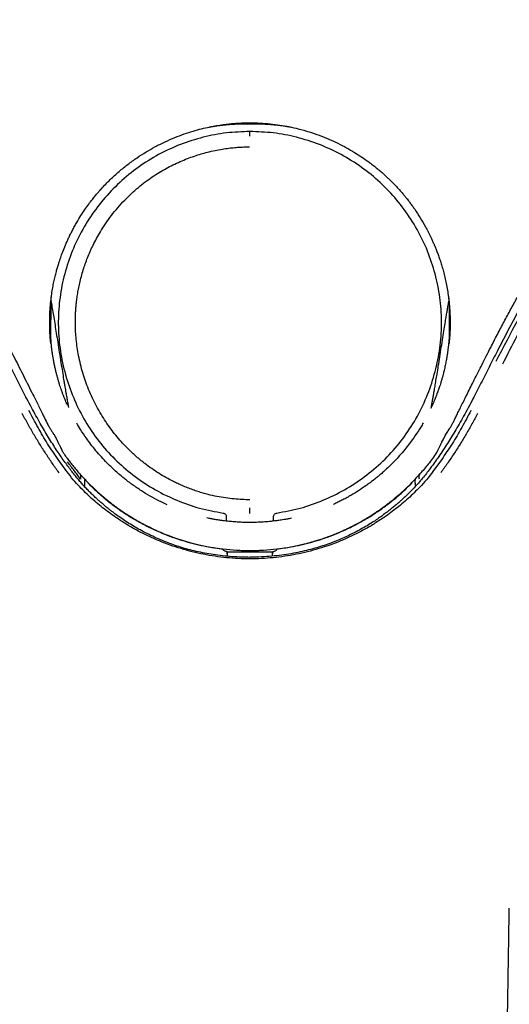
# Model space of a CAD drawing. Header units: millimetres. Extents: x 8 to 955, y 12 to 2039.
# Tile 79 of 116: x 465 to 492, y 1766 to 1820. Entities that reach past the tile are written whole.
import ezdxf

# ---------------------------------------------------------------- set-up
doc = ezdxf.new("R2010")
doc.units = ezdxf.units.MM

msp = doc.modelspace()

# ---------------------------------------------------------------- linework, layer by layer
at = {"color": 7, "linetype": 'Continuous', "lineweight": 30}
for p, q in [((491.27, 1802.453), (491.266, 1802.449)), ((466.921, 1802.301), (466.918, 1802.331)), ((467.72, 1795.384), (467.328, 1795.931)), ((488.39, 1795.931), (487.998, 1795.384)), ((468.516, 1795.144), (468.547, 1795.086)), ((468.544, 1795.103), (468.547, 1795.086)), ((487.17, 1795.086), (487.201, 1795.144)), ((487.17, 1795.086), (487.173, 1795.104)), ((468.773, 1794.622), (468.773, 1794.442)), ((486.945, 1794.444), (486.945, 1794.622)), ((476.56, 1792.781), (476.56, 1792.538)), ((476.574, 1792.536), (476.574, 1792.803)), ((479.143, 1792.804), (479.143, 1792.536)), ((479.157, 1792.538), (479.157, 1792.782)), ((476.619, 1790.855), (477.859, 1790.856)), ((476.636, 1790.612), (476.619, 1790.855)), ((476.619, 1790.855), (476.619, 1790.614)), ((476.619, 1790.855), (476.619, 1790.855)), ((477.859, 1790.856), (479.098, 1790.855)), ((479.098, 1790.855), (479.081, 1790.61)), ((479.099, 1790.855), (479.098, 1790.855)), ((479.099, 1790.612), (479.099, 1790.855)), ((492.1, 1771.256), (492.099, 1771.256))]:
    msp.add_line(p, q, dxfattribs=at)
at = {"color": 7, "linetype": 'Continuous', "lineweight": 30, "flags": 128}
msp.add_lwpolyline([(468.959, 1794.66), (468.964, 1794.645), (468.97, 1794.629), (468.972, 1794.625), (468.972, 1794.624), (468.972, 1794.623), (468.973, 1794.623), (468.973, 1794.623)], dxfattribs=at)
at = {"color": 7, "linetype": 'Continuous', "lineweight": 30}
for points, knots in [([(491.268, 1802.449), (491.297, 1802.505), (491.448, 1802.798), (491.722, 1803.318), (492.085, 1803.997), (492.439, 1804.645), (492.782, 1805.264), (493.115, 1805.854), (493.437, 1806.415), (493.751, 1806.954), (494.058, 1807.472), (494.356, 1807.967), (494.639, 1808.432), (494.908, 1808.866), (495.161, 1809.271), (495.388, 1809.629), (495.59, 1809.945), (495.772, 1810.227), (495.951, 1810.5), (496.13, 1810.772), (496.311, 1811.045), (496.494, 1811.318), (496.787, 1811.753), (497.195, 1812.351), (497.837, 1813.27), (498.611, 1814.352), (499.522, 1815.587), (500.455, 1816.813), (501.404, 1818.026), (502.277, 1819.111), (503.067, 1820.071), (503.771, 1820.911), (504.483, 1821.743), (505.2, 1822.567), (505.91, 1823.37), (506.605, 1824.142), (507.277, 1824.879), (507.93, 1825.587), (508.426, 1826.117), (508.775, 1826.488), (508.988, 1826.713), (509.218, 1826.956), (509.467, 1827.218), (509.735, 1827.499), (510.022, 1827.798), (510.34, 1828.128), (510.69, 1828.49), (511.073, 1828.885), (511.479, 1829.302), (511.909, 1829.742), (512.361, 1830.205), (512.838, 1830.691), (513.337, 1831.2), (513.859, 1831.732), (514.404, 1832.29), (514.965, 1832.871), (515.541, 1833.475), (516.129, 1834.104), (516.73, 1834.764), (517.129, 1835.219), (517.331, 1835.45)], [0, 0, 0, 0, 0.004501, 0.023511, 0.041771, 0.059286, 0.076062, 0.092101, 0.107406, 0.12198, 0.136464, 0.150146, 0.163027, 0.175108, 0.186387, 0.196865, 0.205207, 0.212991, 0.220661, 0.228364, 0.2361, 0.243868, 0.251668, 0.273282, 0.295133, 0.331098, 0.367415, 0.403731, 0.440026, 0.476283, 0.50209, 0.527882, 0.553669, 0.579461, 0.605047, 0.629387, 0.65291, 0.675621, 0.697521, 0.704373, 0.711639, 0.719543, 0.728088, 0.737273, 0.747099, 0.757569, 0.769831, 0.782875, 0.796703, 0.811317, 0.826722, 0.84292, 0.859917, 0.877721, 0.896347, 0.915796, 0.935691, 0.956365, 0.977806, 1, 1, 1, 1]), ([(503.689, 1820.1), (503.553, 1819.94), (503.274, 1819.611), (502.848, 1819.102), (502.403, 1818.565), (501.941, 1817.999), (501.462, 1817.404), (500.966, 1816.78), (500.47, 1816.145), (499.975, 1815.499), (499.481, 1814.846), (498.977, 1814.165), (498.462, 1813.457), (497.939, 1812.722), (497.407, 1811.957), (496.868, 1811.164), (496.324, 1810.34), (495.774, 1809.487), (495.22, 1808.604), (494.663, 1807.69), (494.114, 1806.766), (493.574, 1805.831), (493.042, 1804.888), (492.511, 1803.918), (491.979, 1802.923), (491.63, 1802.247), (491.454, 1801.906)], [0, 0, 0, 0, 0.0286623, 0.0588319, 0.0905115, 0.123704, 0.1584123, 0.1946392, 0.2323872, 0.2683276, 0.305549, 0.3440518, 0.3838359, 0.4248999, 0.4672415, 0.510858, 0.5557584, 0.6019388, 0.6493879, 0.6980942, 0.7480463, 0.7962751, 0.8455925, 0.8959904, 0.9474616, 1, 1, 1, 1]), ([(499.758, 1814.838), (498.718, 1813.4), (496.638, 1810.524), (493.823, 1806.007), (492.183, 1802.873), (491.362, 1801.304)], [0, 0, 0, 0, 0.333254, 0.666269, 1, 1, 1, 1]), ([(466.918, 1802.331), (466.908, 1802.444), (466.886, 1802.684), (466.867, 1803.066), (466.861, 1803.394), (466.864, 1803.656), (466.869, 1803.84), (466.877, 1804.03), (466.889, 1804.226), (466.906, 1804.429), (466.932, 1804.693), (466.972, 1805.009), (467.029, 1805.362), (467.092, 1805.685), (467.158, 1805.978), (467.225, 1806.242), (467.291, 1806.478), (467.353, 1806.684), (467.428, 1806.914), (467.524, 1807.191), (467.656, 1807.537), (467.787, 1807.844), (467.906, 1808.105), (468.003, 1808.307), (468.11, 1808.518), (468.227, 1808.736), (468.381, 1809.009), (468.571, 1809.321), (468.791, 1809.655), (469.001, 1809.95), (469.191, 1810.201), (469.359, 1810.41), (469.499, 1810.577), (469.591, 1810.682), (469.637, 1810.734), (469.649, 1810.748), (469.661, 1810.761), (469.672, 1810.774), (469.683, 1810.786), (469.695, 1810.799), (469.857, 1810.978), (470.175, 1811.308), (470.665, 1811.756), (471.16, 1812.157), (471.653, 1812.513), (472.143, 1812.827), (472.654, 1813.119), (473.183, 1813.386), (473.725, 1813.623), (474.243, 1813.818), (474.734, 1813.977), (475.194, 1814.103), (475.623, 1814.201), (476.017, 1814.277), (476.376, 1814.332), (476.699, 1814.371), (476.973, 1814.397), (477.199, 1814.413), (477.382, 1814.423), (477.539, 1814.428), (477.669, 1814.431), (477.773, 1814.432), (477.833, 1814.433), (477.858, 1814.433)], [0, 0, 0, 0, 0.018563, 0.039364, 0.062392, 0.072047, 0.082045, 0.092387, 0.103073, 0.114104, 0.125481, 0.14647, 0.165906, 0.1838, 0.200156, 0.214977, 0.228261, 0.240005, 0.250196, 0.267675, 0.287807, 0.310594, 0.322259, 0.334516, 0.347366, 0.360809, 0.374848, 0.398671, 0.420451, 0.440188, 0.457879, 0.471751, 0.484033, 0.493522, 0.49451, 0.495482, 0.496439, 0.497379, 0.498304, 0.499213, 0.500107, 0.53784, 0.574017, 0.60867, 0.641823, 0.673494, 0.703693, 0.738003, 0.770219, 0.80035, 0.828402, 0.854381, 0.878288, 0.900126, 0.919893, 0.937589, 0.953209, 0.964636, 0.974616, 0.983146, 0.990222, 0.99584, 1, 1, 1, 1]), ([(475.596, 1814.192), (475.602, 1814.194), (475.642, 1814.201), (475.709, 1814.214), (475.794, 1814.229), (475.867, 1814.242), (475.948, 1814.255), (476.04, 1814.269), (476.124, 1814.281), (476.206, 1814.292), (476.284, 1814.301), (476.358, 1814.31), (476.431, 1814.318), (476.497, 1814.325), (476.549, 1814.33), (476.59, 1814.334), (476.628, 1814.337), (476.681, 1814.342), (476.763, 1814.348), (476.878, 1814.356), (477.033, 1814.365), (477.22, 1814.374), (477.439, 1814.379), (477.656, 1814.381), (477.799, 1814.379), (477.859, 1814.378)], [0, 0, 0, 0, 0.0117697, 0.0783968, 0.1405161, 0.1978051, 0.2491883, 0.2962138, 0.3430884, 0.3906604, 0.4389657, 0.4859439, 0.5278711, 0.5561801, 0.5820347, 0.594131, 0.6069686, 0.6246859, 0.6478024, 0.6871883, 0.7364549, 0.7956447, 0.8647766, 0.9438645, 1, 1, 1, 1]), ([(477.858, 1814.436), (477.859, 1814.425), (477.859, 1814.409), (477.86, 1814.383), (477.859, 1814.382), (477.859, 1814.381)], [0, 0, 0, 0, 0.572464, 0.856767, 1, 1, 1, 1]), ([(477.858, 1814.433), (478.047, 1814.43), (478.42, 1814.424), (478.97, 1814.379), (479.503, 1814.311), (480.017, 1814.219), (480.551, 1814.097), (481.101, 1813.943), (481.661, 1813.752), (482.19, 1813.54), (482.689, 1813.311), (483.156, 1813.068), (483.594, 1812.814), (484.001, 1812.553), (484.294, 1812.347), (484.484, 1812.205), (484.588, 1812.126), (484.724, 1812.021), (484.887, 1811.888), (485.069, 1811.734), (485.24, 1811.583), (485.399, 1811.436), (485.573, 1811.269), (485.756, 1811.085), (485.944, 1810.887), (486.108, 1810.705), (486.252, 1810.538), (486.376, 1810.387), (486.481, 1810.256), (486.553, 1810.164), (486.61, 1810.089), (486.661, 1810.022), (486.723, 1809.938), (486.785, 1809.852), (486.847, 1809.766), (486.995, 1809.553), (487.22, 1809.208), (487.515, 1808.7), (487.712, 1808.315), (487.83, 1808.064), (487.871, 1807.974), (487.912, 1807.884), (487.95, 1807.796), (488.002, 1807.675), (488.069, 1807.513), (488.152, 1807.301), (488.237, 1807.068), (488.323, 1806.815), (488.408, 1806.543), (488.491, 1806.249), (488.57, 1805.933), (488.644, 1805.595), (488.71, 1805.234), (488.766, 1804.86), (488.811, 1804.453), (488.842, 1804.033), (488.856, 1803.61), (488.855, 1803.23), (488.842, 1802.892), (488.824, 1802.597), (488.807, 1802.415), (488.799, 1802.331)], [0, 0, 0, 0, 0.030823, 0.060804, 0.08997, 0.11834, 0.145927, 0.179327, 0.211538, 0.242569, 0.27243, 0.301124, 0.328656, 0.355028, 0.380244, 0.387098, 0.393861, 0.401582, 0.415205, 0.428223, 0.440635, 0.45244, 0.463638, 0.480007, 0.494871, 0.508227, 0.520054, 0.530955, 0.540121, 0.547556, 0.550004, 0.555559, 0.561321, 0.56708, 0.572838, 0.578593, 0.609391, 0.640146, 0.674552, 0.679956, 0.68536, 0.690763, 0.696166, 0.701021, 0.712239, 0.724669, 0.738312, 0.752681, 0.768184, 0.784795, 0.802508, 0.821328, 0.841261, 0.862439, 0.882882, 0.908129, 0.931089, 0.951764, 0.97015, 0.986233, 1, 1, 1, 1]), ([(477.859, 1814.379), (477.928, 1814.379), (478.057, 1814.381), (478.239, 1814.38), (478.396, 1814.376), (478.53, 1814.372), (478.64, 1814.367), (478.726, 1814.363), (478.788, 1814.359), (478.83, 1814.357), (478.86, 1814.355), (478.892, 1814.353), (478.935, 1814.35), (478.987, 1814.346), (479.047, 1814.341), (479.136, 1814.333), (479.254, 1814.322), (479.399, 1814.306), (479.544, 1814.288), (479.68, 1814.269), (479.788, 1814.252), (479.879, 1814.237), (479.964, 1814.222), (480.031, 1814.21), (480.069, 1814.202), (480.084, 1814.2)], [0, 0, 0, 0, 0.065995, 0.12434, 0.17504, 0.218093, 0.253494, 0.281242, 0.301337, 0.3138, 0.32203, 0.332086, 0.351169, 0.375337, 0.404772, 0.439158, 0.513364, 0.585476, 0.655477, 0.72274, 0.786945, 0.848803, 0.908468, 0.965945, 1, 1, 1, 1]), ([(500.03, 1814.648), (499.679, 1814.169), (498.977, 1813.211), (497.959, 1811.751), (496.97, 1810.274), (496.011, 1808.779), (495.087, 1807.276), (494.198, 1805.766), (493.344, 1804.248), (492.517, 1802.714), (491.991, 1801.679), (491.727, 1801.161)], [0, 0, 0, 0, 0.112153, 0.22418, 0.336121, 0.448014, 0.559896, 0.669804, 0.779769, 0.889824, 1, 1, 1, 1]), ([(477.859, 1813.953), (477.429, 1813.938), (476.567, 1813.908), (475.286, 1813.659), (474.033, 1813.262), (472.833, 1812.707), (471.713, 1812.004), (470.689, 1811.169), (469.778, 1810.211), (468.994, 1809.147), (468.347, 1807.994), (467.852, 1806.769), (467.513, 1805.491), (467.334, 1804.183), (467.325, 1802.864), (467.482, 1801.553), (467.799, 1800.27), (468.269, 1799.034), (468.886, 1797.866), (469.644, 1796.785), (470.538, 1795.813), (471.547, 1794.961), (472.655, 1794.237), (473.843, 1793.657), (475.09, 1793.215), (475.956, 1793.058), (476.389, 1792.979)], [0, 0, 0, 0, 0.04077, 0.081861, 0.123507, 0.165371, 0.207077, 0.248801, 0.290577, 0.332329, 0.374033, 0.415784, 0.457592, 0.499272, 0.54087, 0.582574, 0.624354, 0.666147, 0.707889, 0.749551, 0.791209, 0.832945, 0.874742, 0.916546, 0.958305, 1, 1, 1, 1]), ([(477.859, 1813.699), (477.858, 1813.734), (477.858, 1813.806), (477.858, 1813.882), (477.858, 1813.932), (477.858, 1813.938), (477.859, 1813.942)], [0, 0, 0, 0, 0.2475101, 0.5000163, 0.7525141, 1, 1, 1, 1]), ([(479.329, 1792.98), (479.761, 1793.058), (480.627, 1793.215), (481.875, 1793.657), (483.062, 1794.238), (484.17, 1794.961), (485.18, 1795.813), (486.073, 1796.785), (486.831, 1797.866), (487.448, 1799.034), (487.918, 1800.27), (488.235, 1801.554), (488.393, 1802.864), (488.384, 1804.184), (488.204, 1805.492), (487.865, 1806.769), (487.37, 1807.995), (486.723, 1809.147), (485.939, 1810.212), (485.027, 1811.169), (484.003, 1812.005), (482.883, 1812.707), (481.684, 1813.263), (480.431, 1813.659), (479.15, 1813.908), (478.288, 1813.938), (477.859, 1813.953)], [0, 0, 0, 0, 0.041692, 0.083451, 0.125255, 0.167053, 0.20879, 0.250448, 0.29211, 0.333853, 0.375647, 0.417428, 0.459133, 0.500732, 0.542413, 0.584225, 0.625984, 0.667692, 0.709442, 0.751223, 0.792952, 0.834656, 0.876527, 0.918167, 0.959233, 1, 1, 1, 1]), ([(477.859, 1793.712), (477.716, 1793.714), (477.425, 1793.718), (476.98, 1793.75), (476.519, 1793.806), (476.043, 1793.887), (475.63, 1793.981), (475.282, 1794.076), (475.001, 1794.162), (474.715, 1794.258), (474.427, 1794.367), (474.151, 1794.482), (473.893, 1794.598), (473.594, 1794.743), (473.244, 1794.93), (472.848, 1795.166), (472.463, 1795.421), (472.16, 1795.644), (471.931, 1795.825), (471.771, 1795.957), (471.612, 1796.094), (471.454, 1796.238), (471.299, 1796.384), (471.154, 1796.526), (470.959, 1796.726), (470.715, 1796.993), (470.424, 1797.342), (470.142, 1797.713), (469.872, 1798.107), (469.616, 1798.522), (469.375, 1798.959), (469.151, 1799.418), (468.956, 1799.879), (468.788, 1800.34), (468.646, 1800.796), (468.524, 1801.268), (468.429, 1801.733), (468.357, 1802.191), (468.31, 1802.619), (468.29, 1802.916), (468.283, 1803.076), (468.282, 1803.116), (468.28, 1803.155), (468.279, 1803.196), (468.278, 1803.238), (468.277, 1803.283), (468.276, 1803.322), (468.275, 1803.398), (468.274, 1803.521), (468.275, 1803.704), (468.281, 1803.914), (468.293, 1804.149), (468.314, 1804.41), (468.345, 1804.689), (468.388, 1804.986), (468.444, 1805.299), (468.515, 1805.632), (468.603, 1805.987), (468.704, 1806.337), (468.818, 1806.682), (468.942, 1807.017), (469.086, 1807.362), (469.25, 1807.716), (469.437, 1808.078), (469.662, 1808.472), (469.932, 1808.893), (470.25, 1809.335), (470.601, 1809.77), (470.971, 1810.177), (471.351, 1810.549), (471.728, 1810.881), (472.109, 1811.184), (472.491, 1811.457), (472.872, 1811.702), (473.25, 1811.922), (473.636, 1812.123), (474.027, 1812.304), (474.42, 1812.466), (474.801, 1812.603), (475.166, 1812.719), (475.544, 1812.823), (475.931, 1812.913), (476.322, 1812.987), (476.684, 1813.039), (477.016, 1813.074), (477.316, 1813.095), (477.583, 1813.106), (477.75, 1813.107), (477.828, 1813.108)], [0, 0, 0, 0, 0.014051, 0.028726, 0.044017, 0.059923, 0.07645, 0.085999, 0.095745, 0.105687, 0.115981, 0.126497, 0.135465, 0.144292, 0.159737, 0.175184, 0.190632, 0.206081, 0.213017, 0.219953, 0.226948, 0.234206, 0.241458, 0.248375, 0.254622, 0.269494, 0.284727, 0.300309, 0.316234, 0.332502, 0.349117, 0.366091, 0.383429, 0.398973, 0.414784, 0.430864, 0.447217, 0.46183, 0.476652, 0.489869, 0.491176, 0.492484, 0.493794, 0.495106, 0.496446, 0.498021, 0.499489, 0.500368, 0.505529, 0.511566, 0.518468, 0.526224, 0.534828, 0.544279, 0.553968, 0.564416, 0.575635, 0.587636, 0.600416, 0.611651, 0.623413, 0.635701, 0.648519, 0.661893, 0.675942, 0.693269, 0.711247, 0.729696, 0.748446, 0.765588, 0.782143, 0.798138, 0.813593, 0.828523, 0.842933, 0.856822, 0.871489, 0.885498, 0.898821, 0.911425, 0.923323, 0.937511, 0.950615, 0.962647, 0.97361, 0.9835, 0.992304, 1, 1, 1, 1]), ([(466.938, 1804.647), (466.937, 1804.626), (466.933, 1804.56), (466.928, 1804.451), (466.924, 1804.32), (466.921, 1804.193), (466.919, 1804.071), (466.92, 1803.991), (466.92, 1803.951)], [0, 0, 0, 0, 0.091587, 0.283743, 0.472398, 0.654573, 0.830962, 1, 1, 1, 1]), ([(466.928, 1804.57), (466.928, 1804.57), (466.928, 1804.57), (466.928, 1804.572), (466.928, 1804.576), (466.928, 1804.583), (466.929, 1804.592), (466.93, 1804.603), (466.931, 1804.614), (466.931, 1804.623), (466.932, 1804.631), (466.933, 1804.639), (466.934, 1804.649), (466.935, 1804.662), (466.936, 1804.675), (466.937, 1804.688), (466.938, 1804.699), (466.939, 1804.709), (466.94, 1804.717), (466.941, 1804.727), (466.942, 1804.74), (466.944, 1804.756), (466.946, 1804.773), (466.947, 1804.788), (466.949, 1804.801), (466.95, 1804.813), (466.952, 1804.824), (466.953, 1804.836), (466.955, 1804.849), (466.957, 1804.864), (466.959, 1804.887), (466.962, 1804.905), (466.964, 1804.918), (466.964, 1804.923), (466.965, 1804.925)], [0, 0, 0, 0, 0.017727, 0.057335, 0.099225, 0.148347, 0.205517, 0.257732, 0.302022, 0.327386, 0.351342, 0.375844, 0.402816, 0.436505, 0.475271, 0.508722, 0.533315, 0.55536, 0.576632, 0.598836, 0.627166, 0.661801, 0.696853, 0.729188, 0.756728, 0.779087, 0.801229, 0.828249, 0.852653, 0.877231, 0.901453, 0.930227, 0.966358, 1, 1, 1, 1]), ([(466.932, 1804.627), (466.94, 1804.584), (466.971, 1804.416), (467.021, 1804.126), (467.087, 1803.729), (467.155, 1803.31), (467.229, 1802.848), (467.308, 1802.348), (467.393, 1801.807), (467.478, 1801.269), (467.557, 1800.776), (467.618, 1800.399), (467.664, 1800.122), (467.696, 1799.931), (467.726, 1799.758), (467.76, 1799.566), (467.798, 1799.348), (467.842, 1799.101), (467.876, 1798.912), (467.895, 1798.804), (467.9, 1798.779)], [0, 0, 0, 0, 0.022328, 0.086152, 0.149176, 0.225643, 0.30107, 0.386176, 0.48173, 0.577913, 0.662102, 0.734298, 0.771226, 0.80399, 0.83259, 0.86019, 0.902436, 0.944681, 0.986925, 1, 1, 1, 1]), ([(487.823, 1798.79), (487.828, 1798.821), (487.846, 1798.919), (487.874, 1799.084), (487.909, 1799.285), (487.943, 1799.481), (487.982, 1799.703), (488.026, 1799.963), (488.079, 1800.279), (488.14, 1800.651), (488.209, 1801.081), (488.287, 1801.574), (488.369, 1802.095), (488.45, 1802.608), (488.525, 1803.078), (488.588, 1803.467), (488.639, 1803.782), (488.682, 1804.037), (488.724, 1804.284), (488.758, 1804.479), (488.78, 1804.598), (488.786, 1804.63)], [0, 0, 0, 0, 0.016082, 0.050526, 0.084969, 0.119411, 0.151173, 0.199096, 0.253249, 0.313635, 0.389819, 0.474052, 0.566851, 0.656936, 0.737307, 0.807962, 0.856661, 0.899363, 0.938881, 0.983578, 1, 1, 1, 1]), ([(488.753, 1804.924), (488.754, 1804.919), (488.755, 1804.91), (488.757, 1804.895), (488.759, 1804.875), (488.762, 1804.856), (488.764, 1804.839), (488.766, 1804.823), (488.767, 1804.809), (488.769, 1804.799), (488.77, 1804.788), (488.771, 1804.777), (488.773, 1804.763), (488.774, 1804.749), (488.776, 1804.735), (488.777, 1804.724), (488.777, 1804.717), (488.778, 1804.711), (488.779, 1804.705), (488.779, 1804.7), (488.78, 1804.694), (488.78, 1804.687), (488.781, 1804.678), (488.782, 1804.668), (488.783, 1804.655), (488.784, 1804.643), (488.785, 1804.631), (488.786, 1804.622), (488.787, 1804.613), (488.787, 1804.604), (488.788, 1804.595), (488.789, 1804.587), (488.789, 1804.579), (488.789, 1804.574), (488.79, 1804.571), (488.79, 1804.57), (488.79, 1804.57), (488.79, 1804.57)], [0, 0, 0, 0, 0.038569, 0.077153, 0.105862, 0.132197, 0.161425, 0.197103, 0.224994, 0.249143, 0.270136, 0.293478, 0.321372, 0.354724, 0.385341, 0.408906, 0.425698, 0.438796, 0.451896, 0.464999, 0.478104, 0.494058, 0.515688, 0.542991, 0.573653, 0.614692, 0.648323, 0.676851, 0.703339, 0.737383, 0.776981, 0.824301, 0.871689, 0.914353, 0.950791, 0.982094, 1, 1, 1, 1]), ([(488.787, 1804.608), (488.788, 1804.594), (488.793, 1804.502), (488.796, 1804.35), (488.799, 1804.17), (488.798, 1804.043), (488.797, 1803.976), (488.797, 1803.951)], [0, 0, 0, 0, 0.063085, 0.419247, 0.694238, 0.887869, 1, 1, 1, 1]), ([(466.92, 1803.951), (466.919, 1803.811), (466.916, 1803.531), (466.916, 1803.247), (466.916, 1803.105)], [0, 0, 0, 0, 0.499814, 1, 1, 1, 1]), ([(488.797, 1803.951), (488.798, 1803.811), (488.801, 1803.531), (488.801, 1803.247), (488.801, 1803.105)], [0, 0, 0, 0, 0.499814, 1, 1, 1, 1]), ([(466.916, 1803.105), (466.916, 1803.024), (466.916, 1802.897), (466.917, 1802.719), (466.917, 1802.606), (466.917, 1802.536), (466.917, 1802.515), (466.918, 1802.469), (466.918, 1802.417), (466.919, 1802.358), (466.919, 1802.343), (466.919, 1802.339), (466.919, 1802.331), (466.92, 1802.323), (466.92, 1802.316)], [0, 0, 0, 0, 0.3200671, 0.5070145, 0.7025388, 0.7558066, 0.7713176, 0.779416, 0.9297411, 0.9653185, 0.9752995, 0.9783412, 0.9800843, 1, 1, 1, 1]), ([(488.801, 1803.105), (488.801, 1802.978), (488.801, 1802.781), (488.8, 1802.536), (488.799, 1802.403), (488.797, 1802.327), (488.797, 1802.301)], [0, 0, 0, 0, 0.500059, 0.775158, 0.922247, 1, 1, 1, 1]), ([(464.447, 1802.452), (464.591, 1802.169), (464.905, 1801.557), (465.382, 1800.611), (465.786, 1799.802), (466.073, 1799.226), (466.193, 1798.983), (466.242, 1798.885)], [0, 0, 0, 0, 0.238067, 0.516562, 0.795588, 0.91763, 1, 1, 1, 1]), ([(467.839, 1798.912), (467.838, 1798.915), (467.824, 1798.944), (467.797, 1799.007), (467.753, 1799.109), (467.702, 1799.23), (467.647, 1799.369), (467.589, 1799.52), (467.531, 1799.675), (467.477, 1799.829), (467.43, 1799.972), (467.384, 1800.116), (467.337, 1800.271), (467.289, 1800.442), (467.241, 1800.62), (467.195, 1800.808), (467.15, 1801.005), (467.106, 1801.214), (467.067, 1801.425), (467.033, 1801.628), (467.008, 1801.792), (466.99, 1801.923), (466.977, 1802.025), (466.965, 1802.125), (466.954, 1802.223), (466.945, 1802.316), (466.936, 1802.407), (466.927, 1802.501), (466.921, 1802.577), (466.917, 1802.624), (466.917, 1802.634)], [0, 0, 0, 0, 0.002962, 0.029949, 0.059921, 0.096411, 0.138704, 0.183344, 0.230898, 0.276407, 0.317558, 0.353346, 0.396698, 0.442672, 0.489375, 0.536509, 0.587485, 0.641997, 0.697725, 0.749534, 0.797339, 0.82343, 0.849078, 0.874282, 0.898697, 0.922038, 0.944292, 0.966027, 0.992714, 1, 1, 1, 1]), ([(488.8, 1802.629), (488.8, 1802.624), (488.798, 1802.594), (488.792, 1802.528), (488.783, 1802.423), (488.771, 1802.304), (488.759, 1802.188), (488.748, 1802.089), (488.738, 1802.012), (488.73, 1801.945), (488.721, 1801.877), (488.71, 1801.795), (488.696, 1801.7), (488.679, 1801.593), (488.66, 1801.478), (488.638, 1801.357), (488.614, 1801.23), (488.587, 1801.097), (488.557, 1800.96), (488.527, 1800.828), (488.499, 1800.711), (488.476, 1800.62), (488.458, 1800.554), (488.444, 1800.499), (488.427, 1800.438), (488.405, 1800.36), (488.379, 1800.269), (488.351, 1800.174), (488.317, 1800.063), (488.279, 1799.946), (488.239, 1799.827), (488.204, 1799.726), (488.17, 1799.63), (488.129, 1799.521), (488.082, 1799.398), (488.027, 1799.26), (487.967, 1799.116), (487.907, 1798.975), (487.849, 1798.847), (487.812, 1798.765), (487.793, 1798.724), (487.792, 1798.722)], [0, 0, 0, 0, 0.003173, 0.021135, 0.046488, 0.076295, 0.105032, 0.12813, 0.145959, 0.159384, 0.175383, 0.194931, 0.217997, 0.244201, 0.272031, 0.301298, 0.331982, 0.36406, 0.39751, 0.43119, 0.459863, 0.482934, 0.497172, 0.508678, 0.523468, 0.542955, 0.567088, 0.592211, 0.615496, 0.652471, 0.683985, 0.710737, 0.735869, 0.765898, 0.800284, 0.837532, 0.881501, 0.923098, 0.96065, 0.998305, 1, 1, 1, 1]), ([(488.867, 1797.687), (488.894, 1797.732), (488.952, 1797.829), (489.034, 1797.985), (489.125, 1798.171), (489.227, 1798.388), (489.353, 1798.639), (489.49, 1798.918), (489.643, 1799.225), (489.809, 1799.561), (489.99, 1799.924), (490.185, 1800.313), (490.392, 1800.726), (490.611, 1801.161), (490.842, 1801.616), (491.063, 1802.049), (491.207, 1802.33), (491.27, 1802.452)], [0, 0, 0, 0, 0.02969, 0.063836, 0.098601, 0.146106, 0.198415, 0.256232, 0.32079, 0.391094, 0.467113, 0.548774, 0.635949, 0.726759, 0.822473, 0.922785, 1, 1, 1, 1]), ([(465.615, 1799.25), (465.466, 1799.54), (465.165, 1800.124), (464.719, 1801.012), (464.416, 1801.607), (464.264, 1801.906)], [0, 0, 0, 0, 0.329218, 0.662591, 1, 1, 1, 1]), ([(488.797, 1802.301), (488.797, 1802.306), (488.798, 1802.316), (488.799, 1802.326), (488.8, 1802.331)], [0, 0, 0, 0, 0.500029, 1, 1, 1, 1]), ([(491.454, 1801.906), (491.301, 1801.607), (490.998, 1801.012), (490.553, 1800.124), (490.252, 1799.54), (490.102, 1799.25)], [0, 0, 0, 0, 0.337409, 0.670782, 1, 1, 1, 1]), ([(477.86, 1790.545), (477.708, 1790.547), (477.376, 1790.55), (476.871, 1790.579), (476.352, 1790.626), (475.852, 1790.692), (475.373, 1790.773), (474.914, 1790.869), (474.476, 1790.978), (474.059, 1791.099), (473.662, 1791.231), (473.255, 1791.381), (472.84, 1791.552), (472.42, 1791.746), (472.026, 1791.945), (471.654, 1792.149), (471.304, 1792.357), (470.975, 1792.567), (470.668, 1792.778), (470.423, 1792.957), (470.243, 1793.095), (470.125, 1793.188), (470.032, 1793.263), (469.962, 1793.32), (469.903, 1793.369), (469.843, 1793.42), (469.765, 1793.487), (469.665, 1793.573), (469.543, 1793.682), (469.402, 1793.812), (469.242, 1793.963), (469.064, 1794.138), (468.888, 1794.317), (468.72, 1794.497), (468.561, 1794.675), (468.397, 1794.869), (468.225, 1795.08), (468.045, 1795.312), (467.856, 1795.565), (467.657, 1795.841), (467.452, 1796.135), (467.241, 1796.449), (467.024, 1796.783), (466.801, 1797.139), (466.573, 1797.516), (466.341, 1797.915), (466.104, 1798.337), (465.86, 1798.784), (465.698, 1799.092), (465.615, 1799.25)], [0, 0, 0, 0, 0.027821, 0.060664, 0.092504, 0.123332, 0.153151, 0.181972, 0.20981, 0.236684, 0.262632, 0.28769, 0.317764, 0.346496, 0.374212, 0.400976, 0.42678, 0.451621, 0.475494, 0.498362, 0.509922, 0.519542, 0.527227, 0.532983, 0.537126, 0.542039, 0.54821, 0.557003, 0.567519, 0.579772, 0.593881, 0.609934, 0.627774, 0.642185, 0.657494, 0.6738, 0.691249, 0.710053, 0.730113, 0.751819, 0.774513, 0.798168, 0.823335, 0.849595, 0.877013, 0.905668, 0.935649, 0.967056, 1, 1, 1, 1]), ([(490.102, 1799.25), (490.017, 1799.088), (489.85, 1798.771), (489.6, 1798.311), (489.355, 1797.877), (489.115, 1797.466), (488.88, 1797.079), (488.649, 1796.712), (488.415, 1796.355), (488.179, 1796.008), (487.941, 1795.674), (487.715, 1795.367), (487.502, 1795.091), (487.284, 1794.824), (487.059, 1794.564), (486.825, 1794.312), (486.601, 1794.086), (486.394, 1793.886), (486.218, 1793.722), (486.072, 1793.591), (485.952, 1793.486), (485.845, 1793.395), (485.748, 1793.315), (485.641, 1793.227), (485.51, 1793.123), (485.343, 1792.994), (485.146, 1792.848), (484.917, 1792.686), (484.657, 1792.512), (484.365, 1792.328), (484.041, 1792.137), (483.68, 1791.941), (483.318, 1791.76), (482.959, 1791.595), (482.609, 1791.447), (482.235, 1791.304), (481.838, 1791.166), (481.415, 1791.037), (480.967, 1790.919), (480.492, 1790.813), (479.992, 1790.721), (479.467, 1790.646), (478.918, 1790.59), (478.38, 1790.555), (478.024, 1790.549), (477.86, 1790.546)], [0, 0, 0, 0, 0.033791, 0.066013, 0.096785, 0.126214, 0.154394, 0.181406, 0.207317, 0.234617, 0.260709, 0.285063, 0.307234, 0.327673, 0.351681, 0.373847, 0.394424, 0.412986, 0.429433, 0.440896, 0.451091, 0.460125, 0.468057, 0.475502, 0.486827, 0.500383, 0.516188, 0.534208, 0.554415, 0.576375, 0.600406, 0.626498, 0.654641, 0.677321, 0.70117, 0.726186, 0.752368, 0.779733, 0.808329, 0.838169, 0.869262, 0.901614, 0.935224, 0.970081, 1, 1, 1, 1]), ([(467.328, 1795.931), (467.132, 1796.213), (466.741, 1796.78), (466.216, 1797.683), (465.887, 1798.301), (465.722, 1798.611)], [0, 0, 0, 0, 0.3318026, 0.664599, 1, 1, 1, 1]), ([(466.243, 1798.883), (466.27, 1798.829), (466.344, 1798.679), (466.456, 1798.456), (466.597, 1798.163), (466.724, 1797.899), (466.863, 1797.664), (466.948, 1797.531), (467.012, 1797.432), (467.055, 1797.364), (467.087, 1797.313), (467.101, 1797.291)], [0, 0, 0, 0, 0.099881, 0.275824, 0.412398, 0.636487, 0.759568, 0.864846, 0.899314, 0.956526, 1, 1, 1, 1]), ([(489.996, 1798.611), (489.83, 1798.301), (489.501, 1797.683), (488.977, 1796.78), (488.585, 1796.213), (488.39, 1795.931)], [0, 0, 0, 0, 0.335401, 0.668197, 1, 1, 1, 1]), ([(467.375, 1795.195), (467.252, 1795.366), (467.007, 1795.709), (466.654, 1796.237), (466.311, 1796.774), (465.979, 1797.323), (465.658, 1797.882), (465.455, 1798.264), (465.354, 1798.455)], [0, 0, 0, 0, 0.165757, 0.331662, 0.497859, 0.664518, 0.831827, 1, 1, 1, 1]), ([(490.364, 1798.455), (490.262, 1798.264), (490.059, 1797.882), (489.738, 1797.323), (489.407, 1796.774), (489.064, 1796.237), (488.71, 1795.709), (488.465, 1795.366), (488.342, 1795.195)], [0, 0, 0, 0, 0.168173, 0.335482, 0.502141, 0.668338, 0.834243, 1, 1, 1, 1]), ([(473.316, 1793.434), (473.165, 1793.505), (472.845, 1793.654), (472.372, 1793.912), (471.97, 1794.156), (471.653, 1794.366), (471.454, 1794.505), (471.29, 1794.624), (471.148, 1794.732), (470.975, 1794.867), (470.77, 1795.034), (470.537, 1795.235), (470.278, 1795.473), (469.995, 1795.752), (469.699, 1796.066), (469.407, 1796.403), (469.131, 1796.747), (468.847, 1797.134), (468.583, 1797.524), (468.416, 1797.809), (468.346, 1797.928)], [0, 0, 0, 0, 0.073034, 0.155276, 0.237475, 0.280504, 0.323504, 0.344781, 0.3702, 0.402634, 0.442073, 0.487202, 0.538982, 0.597505, 0.662768, 0.729484, 0.794045, 0.856418, 0.940016, 1, 1, 1, 1]), ([(487.377, 1797.937), (487.355, 1797.898), (487.243, 1797.698), (487.014, 1797.344), (486.718, 1796.921), (486.425, 1796.543), (486.153, 1796.218), (485.88, 1795.916), (485.618, 1795.647), (485.375, 1795.414), (485.155, 1795.214), (484.974, 1795.058), (484.831, 1794.939), (484.722, 1794.851), (484.643, 1794.79), (484.572, 1794.734), (484.501, 1794.68), (484.412, 1794.614), (484.324, 1794.549), (484.131, 1794.411), (483.83, 1794.207), (483.479, 1793.992), (483.192, 1793.829), (482.971, 1793.71), (482.75, 1793.597), (482.568, 1793.509), (482.46, 1793.46), (482.425, 1793.444)], [0, 0, 0, 0, 0.019574, 0.099932, 0.184365, 0.245872, 0.310365, 0.371216, 0.425897, 0.476558, 0.520453, 0.557657, 0.582558, 0.603192, 0.619554, 0.627002, 0.643262, 0.659522, 0.675781, 0.692039, 0.764585, 0.837067, 0.874016, 0.910937, 0.947829, 0.983441, 1, 1, 1, 1]), ([(488.615, 1797.289), (488.616, 1797.292), (488.642, 1797.332), (488.708, 1797.437), (488.793, 1797.565), (488.849, 1797.658), (488.865, 1797.686)], [0, 0, 0, 0, 0.0227112, 0.304632, 0.7975806, 1, 1, 1, 1]), ([(467.101, 1797.291), (467.116, 1797.267), (467.15, 1797.211), (467.18, 1797.153), (467.197, 1797.12)], [0, 0, 0, 0, 0.434306, 1, 1, 1, 1]), ([(467.197, 1797.12), (467.207, 1797.1), (467.247, 1797.02), (467.301, 1796.913), (467.353, 1796.806), (467.399, 1796.71), (467.448, 1796.606), (467.504, 1796.49), (467.554, 1796.391), (467.587, 1796.331), (467.604, 1796.301)], [0, 0, 0, 0, 0.0735978, 0.2918119, 0.3901303, 0.4632123, 0.6437112, 0.7770101, 0.8909472, 1, 1, 1, 1]), ([(488.114, 1796.301), (488.122, 1796.317), (488.14, 1796.348), (488.167, 1796.4), (488.195, 1796.456), (488.223, 1796.511), (488.251, 1796.57), (488.279, 1796.63), (488.306, 1796.685), (488.33, 1796.735), (488.353, 1796.784), (488.379, 1796.836), (488.415, 1796.91), (488.463, 1797.005), (488.501, 1797.082), (488.52, 1797.121)], [0, 0, 0, 0, 0.057027, 0.119258, 0.187689, 0.258197, 0.321491, 0.406107, 0.477747, 0.527087, 0.590945, 0.654646, 0.718226, 0.861116, 1, 1, 1, 1]), ([(488.52, 1797.12), (488.534, 1797.146), (488.564, 1797.206), (488.597, 1797.26), (488.616, 1797.29)], [0, 0, 0, 0, 0.437423, 1, 1, 1, 1]), ([(467.604, 1796.302), (467.635, 1796.253), (467.705, 1796.147), (467.83, 1795.984), (467.971, 1795.793), (468.134, 1795.585), (468.319, 1795.36), (468.453, 1795.207), (468.523, 1795.127)], [0, 0, 0, 0, 0.115197, 0.253458, 0.412886, 0.589662, 0.785173, 1, 1, 1, 1]), ([(488.114, 1796.301), (488.039, 1796.194), (487.891, 1795.98), (487.659, 1795.677), (487.428, 1795.392), (487.271, 1795.214), (487.195, 1795.127)], [0, 0, 0, 0, 0.261958, 0.520402, 0.76635, 1, 1, 1, 1]), ([(468.437, 1794.496), (468.312, 1794.636), (468.059, 1794.92), (467.834, 1795.228), (467.72, 1795.384)], [0, 0, 0, 0, 0.493703, 1, 1, 1, 1]), ([(468.549, 1794.847), (468.498, 1794.925), (468.393, 1795.085), (468.209, 1795.311), (468.028, 1795.549), (467.906, 1795.708), (467.845, 1795.788)], [0, 0, 0, 0, 0.237844, 0.488737, 0.74344, 1, 1, 1, 1]), ([(487.998, 1795.384), (487.884, 1795.228), (487.658, 1794.92), (487.405, 1794.636), (487.28, 1794.496)], [0, 0, 0, 0, 0.506297, 1, 1, 1, 1]), ([(468.523, 1795.127), (468.559, 1795.086), (468.64, 1794.996), (468.775, 1794.851), (468.936, 1794.683), (469.124, 1794.493), (469.324, 1794.302), (469.531, 1794.112), (469.743, 1793.925), (469.972, 1793.733), (470.207, 1793.545), (470.455, 1793.356), (470.707, 1793.175), (470.965, 1792.998), (471.209, 1792.84), (471.43, 1792.704), (471.627, 1792.588), (471.796, 1792.492), (471.907, 1792.431), (471.965, 1792.4), (471.98, 1792.392), (471.995, 1792.384), (472.01, 1792.376), (472.025, 1792.368), (472.04, 1792.36), (472.15, 1792.302), (472.349, 1792.2), (472.631, 1792.065), (472.892, 1791.949), (473.13, 1791.848), (473.344, 1791.763), (473.534, 1791.691), (473.699, 1791.631), (473.839, 1791.583), (473.946, 1791.547), (474.024, 1791.522), (474.068, 1791.508), (474.094, 1791.5), (474.105, 1791.496), (474.115, 1791.493), (474.123, 1791.49), (474.131, 1791.488), (474.137, 1791.486), (474.217, 1791.461), (474.381, 1791.412), (474.641, 1791.339), (474.93, 1791.266), (475.249, 1791.193), (475.598, 1791.124), (475.978, 1791.059), (476.243, 1791.025), (476.381, 1791.007)], [0, 0, 0, 0, 0.018056, 0.039963, 0.065717, 0.095306, 0.12873, 0.157686, 0.189015, 0.222714, 0.25782, 0.289426, 0.32671, 0.361525, 0.393872, 0.423749, 0.448001, 0.470342, 0.488423, 0.49036, 0.492279, 0.494179, 0.49606, 0.497923, 0.499767, 0.501592, 0.539342, 0.574009, 0.605596, 0.634105, 0.659535, 0.681885, 0.701152, 0.717337, 0.730441, 0.738246, 0.744318, 0.745735, 0.74701, 0.748144, 0.749137, 0.749988, 0.750697, 0.751265, 0.77758, 0.806977, 0.839449, 0.874991, 0.913598, 0.955267, 1, 1, 1, 1]), ([(468.547, 1795.086), (468.555, 1795.041), (468.567, 1794.96), (468.554, 1794.881), (468.549, 1794.847)], [0, 0, 0, 0, 0.561778, 1, 1, 1, 1]), ([(468.775, 1794.852), (468.775, 1794.816), (468.775, 1794.741), (468.775, 1794.663), (468.776, 1794.622)], [0, 0, 0, 0, 0.478657, 1, 1, 1, 1]), ([(479.337, 1791.007), (479.471, 1791.024), (479.732, 1791.058), (480.105, 1791.121), (480.449, 1791.189), (480.753, 1791.258), (481.019, 1791.324), (481.242, 1791.385), (481.388, 1791.427), (481.464, 1791.451), (481.487, 1791.457), (481.509, 1791.464), (481.532, 1791.471), (481.554, 1791.478), (481.576, 1791.485), (481.603, 1791.493), (481.651, 1791.508), (481.732, 1791.534), (481.85, 1791.573), (482.002, 1791.625), (482.185, 1791.691), (482.4, 1791.773), (482.645, 1791.872), (482.883, 1791.974), (483.109, 1792.077), (483.26, 1792.148), (483.361, 1792.198), (483.41, 1792.222), (483.46, 1792.247), (483.51, 1792.273), (483.56, 1792.299), (483.611, 1792.325), (483.836, 1792.443), (484.228, 1792.663), (484.772, 1793.007), (485.298, 1793.378), (485.804, 1793.776), (486.29, 1794.2), (486.756, 1794.648), (487.048, 1794.967), (487.194, 1795.127)], [0, 0, 0, 0, 0.043895, 0.08484, 0.122837, 0.157882, 0.186277, 0.212379, 0.23345, 0.236077, 0.238674, 0.241241, 0.243776, 0.246282, 0.248757, 0.25136, 0.255696, 0.265451, 0.279106, 0.296664, 0.318123, 0.343363, 0.372469, 0.405437, 0.429313, 0.454873, 0.460842, 0.466897, 0.473036, 0.47926, 0.48557, 0.491964, 0.498443, 0.570038, 0.641656, 0.713295, 0.78495, 0.856615, 0.928291, 1, 1, 1, 1]), ([(486.943, 1794.622), (486.943, 1794.669), (486.943, 1794.75), (486.944, 1794.827), (486.944, 1794.859)], [0, 0, 0, 0, 0.5826992, 1, 1, 1, 1]), ([(487.169, 1794.847), (487.163, 1794.881), (487.15, 1794.96), (487.163, 1795.041), (487.17, 1795.086)], [0, 0, 0, 0, 0.438222, 1, 1, 1, 1]), ([(472.892, 1791.444), (472.68, 1791.535), (472.258, 1791.717), (471.648, 1792.028), (471.058, 1792.367), (470.427, 1792.776), (469.764, 1793.268), (469.076, 1793.852), (468.65, 1794.281), (468.437, 1794.496)], [0, 0, 0, 0, 0.126091, 0.25149, 0.376406, 0.501033, 0.667041, 0.833237, 1, 1, 1, 1]), ([(468.973, 1794.623), (469.111, 1794.485), (469.388, 1794.208), (469.83, 1793.82), (470.292, 1793.45), (470.775, 1793.1), (471.278, 1792.772), (471.799, 1792.467), (472.336, 1792.188), (472.886, 1791.935), (473.448, 1791.709), (474.02, 1791.511), (474.598, 1791.34), (475.18, 1791.199), (475.766, 1791.085), (476.161, 1791.032), (476.358, 1791.005)], [0, 0, 0, 0, 0.070017, 0.140107, 0.21044, 0.281655, 0.353447, 0.425355, 0.497555, 0.569808, 0.642022, 0.714366, 0.786315, 0.857532, 0.928706, 1, 1, 1, 1]), ([(479.359, 1791.005), (479.556, 1791.032), (479.951, 1791.085), (480.537, 1791.199), (481.119, 1791.34), (481.697, 1791.51), (482.269, 1791.709), (482.831, 1791.935), (483.381, 1792.188), (483.918, 1792.467), (484.439, 1792.772), (484.942, 1793.1), (485.426, 1793.449), (485.887, 1793.82), (486.329, 1794.208), (486.606, 1794.485), (486.745, 1794.623)], [0, 0, 0, 0, 0.071268, 0.142437, 0.213669, 0.285603, 0.357916, 0.43014, 0.502445, 0.574593, 0.646491, 0.718314, 0.789545, 0.859862, 0.929958, 1, 1, 1, 1]), ([(487.28, 1794.496), (487.067, 1794.281), (486.642, 1793.852), (485.953, 1793.268), (485.29, 1792.776), (484.659, 1792.367), (484.069, 1792.028), (483.459, 1791.717), (483.037, 1791.535), (482.825, 1791.444)], [0, 0, 0, 0, 0.166763, 0.332959, 0.498967, 0.623594, 0.74851, 0.873909, 1, 1, 1, 1]), ([(486.745, 1794.623), (486.745, 1794.623), (486.745, 1794.624), (486.746, 1794.626), (486.749, 1794.633), (486.753, 1794.645), (486.756, 1794.655), (486.758, 1794.66)], [0, 0, 0, 0, 0.005849, 0.04884, 0.165717, 0.604149, 1, 1, 1, 1]), ([(477.858, 1792.956), (477.858, 1792.961), (477.858, 1792.97), (477.858, 1793.033), (477.858, 1793.128), (477.858, 1793.216), (477.859, 1793.259)], [0, 0, 0, 0, 0.246916, 0.500004, 0.75309, 1, 1, 1, 1]), ([(477.858, 1792.46), (477.83, 1792.46), (477.742, 1792.461), (477.603, 1792.464), (477.446, 1792.469), (477.303, 1792.476), (477.106, 1792.487), (476.857, 1792.506), (476.598, 1792.532), (476.381, 1792.559), (476.195, 1792.585), (476.001, 1792.615), (475.809, 1792.649), (475.642, 1792.681), (475.54, 1792.703), (475.498, 1792.711)], [0, 0, 0, 0, 0.035539, 0.110644, 0.173176, 0.231958, 0.289644, 0.421299, 0.544873, 0.616311, 0.69597, 0.783022, 0.866666, 0.94525, 1, 1, 1, 1]), ([(480.14, 1792.695), (480.098, 1792.686), (479.992, 1792.664), (479.829, 1792.635), (479.661, 1792.606), (479.52, 1792.585), (479.398, 1792.568), (479.268, 1792.551), (479.113, 1792.532), (478.937, 1792.514), (478.757, 1792.498), (478.585, 1792.486), (478.408, 1792.475), (478.215, 1792.467), (478.03, 1792.461), (477.908, 1792.461), (477.858, 1792.46)], [0, 0, 0, 0, 0.05606, 0.144465, 0.21869, 0.281016, 0.332685, 0.38145, 0.451934, 0.536374, 0.611546, 0.685981, 0.760004, 0.842028, 0.935986, 1, 1, 1, 1]), ([(477.859, 1790.46), (477.646, 1790.463), (477.219, 1790.47), (476.58, 1790.52), (475.944, 1790.599), (475.313, 1790.709), (474.689, 1790.849), (474.076, 1791.018), (473.475, 1791.213), (473.086, 1791.367), (472.892, 1791.444)], [0, 0, 0, 0, 0.124007, 0.248552, 0.373556, 0.498893, 0.624402, 0.749896, 0.875168, 1, 1, 1, 1]), ([(476.381, 1791.007), (476.626, 1790.982), (476.957, 1790.948), (477.451, 1790.924), (477.698, 1790.921), (477.859, 1790.919)], [0, 0, 0, 0, 0.501575, 0.674812, 1, 1, 1, 1]), ([(482.825, 1791.444), (482.631, 1791.367), (482.242, 1791.213), (481.641, 1791.018), (481.028, 1790.849), (480.404, 1790.709), (479.773, 1790.599), (479.137, 1790.52), (478.498, 1790.47), (478.072, 1790.463), (477.859, 1790.46)], [0, 0, 0, 0, 0.124832, 0.250104, 0.375598, 0.501107, 0.626444, 0.751448, 0.875993, 1, 1, 1, 1]), ([(477.859, 1790.919), (478.02, 1790.921), (478.266, 1790.924), (478.76, 1790.948), (479.091, 1790.982), (479.337, 1791.007)], [0, 0, 0, 0, 0.325118, 0.498419, 1, 1, 1, 1]), ([(477.858, 1790.545), (477.859, 1790.55), (477.859, 1790.561), (477.86, 1790.549), (477.86, 1790.543)], [0, 0, 0, 0, 0.528147, 1, 1, 1, 1]), ([(490.637, 1680.338), (490.637, 1680.348), (490.64, 1680.539), (490.646, 1680.898), (490.654, 1681.403), (490.662, 1681.868), (490.668, 1682.292), (490.674, 1682.675), (490.68, 1683.017), (490.685, 1683.321), (490.69, 1683.653), (490.696, 1684.031), (490.703, 1684.472), (490.711, 1684.929), (490.72, 1685.473), (490.73, 1686.104), (490.741, 1686.813), (490.753, 1687.519), (490.764, 1688.214), (490.782, 1689.345), (490.807, 1690.915), (490.84, 1692.928), (490.919, 1697.865), (491.091, 1708.55), (491.327, 1723.139), (491.51, 1734.468), (491.594, 1739.714), (491.611, 1740.726), (491.627, 1741.752), (491.644, 1742.798), (491.661, 1743.861), (491.676, 1744.765), (491.688, 1745.502), (491.697, 1746.065), (491.706, 1746.611), (491.714, 1747.127), (491.721, 1747.574), (491.727, 1747.959), (491.733, 1748.3), (491.738, 1748.647), (491.744, 1749.012), (491.751, 1749.42), (491.758, 1749.871), (491.766, 1750.365), (491.774, 1750.871), (491.783, 1751.379), (491.791, 1751.882), (491.799, 1752.379), (491.809, 1753.005), (491.821, 1753.76), (491.835, 1754.647), (491.87, 1756.819), (491.904, 1758.917), (491.937, 1760.942), (491.948, 1761.605), (491.958, 1762.261), (491.967, 1762.804), (491.974, 1763.232), (491.979, 1763.552), (491.984, 1763.864), (491.989, 1764.17), (491.994, 1764.473), (491.999, 1764.772), (492.004, 1765.083), (492.009, 1765.418), (492.015, 1765.792), (492.022, 1766.204), (492.029, 1766.655), (492.037, 1767.144), (492.045, 1767.656), (492.054, 1768.188), (492.063, 1768.738), (492.072, 1769.321), (492.082, 1769.936), (492.093, 1770.583), (492.1, 1771.025), (492.103, 1771.252)], [0, 0, 0, 0, 0.000329, 0.006312, 0.011862, 0.01698, 0.021665, 0.025845, 0.029607, 0.032952, 0.035879, 0.040568, 0.045411, 0.050433, 0.055635, 0.063378, 0.071258, 0.079021, 0.086666, 0.094194, 0.116337, 0.138478, 0.160618, 0.279232, 0.491051, 0.642023, 0.653094, 0.664171, 0.675422, 0.686934, 0.698691, 0.710511, 0.716756, 0.723003, 0.729097, 0.734772, 0.740025, 0.743856, 0.747488, 0.751283, 0.755299, 0.759537, 0.764718, 0.770195, 0.775839, 0.781427, 0.786955, 0.792423, 0.797831, 0.807608, 0.817351, 0.827093, 0.879288, 0.886595, 0.893902, 0.901181, 0.908229, 0.911815, 0.915326, 0.918765, 0.922129, 0.92542, 0.928747, 0.932008, 0.935694, 0.939804, 0.944338, 0.949296, 0.954679, 0.960485, 0.966181, 0.972232, 0.97864, 0.985404, 0.992524, 1, 1, 1, 1])]:
    msp.add_open_spline(points, degree=3, knots=knots, dxfattribs=at)
for points in [[(476.389, 1792.979), (476.412, 1792.974), (476.458, 1792.962), (476.514, 1792.915), (476.553, 1792.853), (476.558, 1792.805), (476.56, 1792.781)], [(479.157, 1792.782), (479.159, 1792.806), (479.164, 1792.853), (479.203, 1792.916), (479.259, 1792.963), (479.306, 1792.974), (479.329, 1792.98)], [(476.618, 1790.855), (476.592, 1790.857), (476.54, 1790.861), (476.467, 1790.893), (476.403, 1790.94), (476.373, 1790.984), (476.358, 1791.005)], [(479.099, 1790.855), (479.125, 1790.857), (479.178, 1790.861), (479.251, 1790.893), (479.314, 1790.94), (479.344, 1790.984), (479.359, 1791.005)]]:
    msp.add_open_spline(points, degree=3, dxfattribs=at)

doc.saveas('drawing.dxf')
